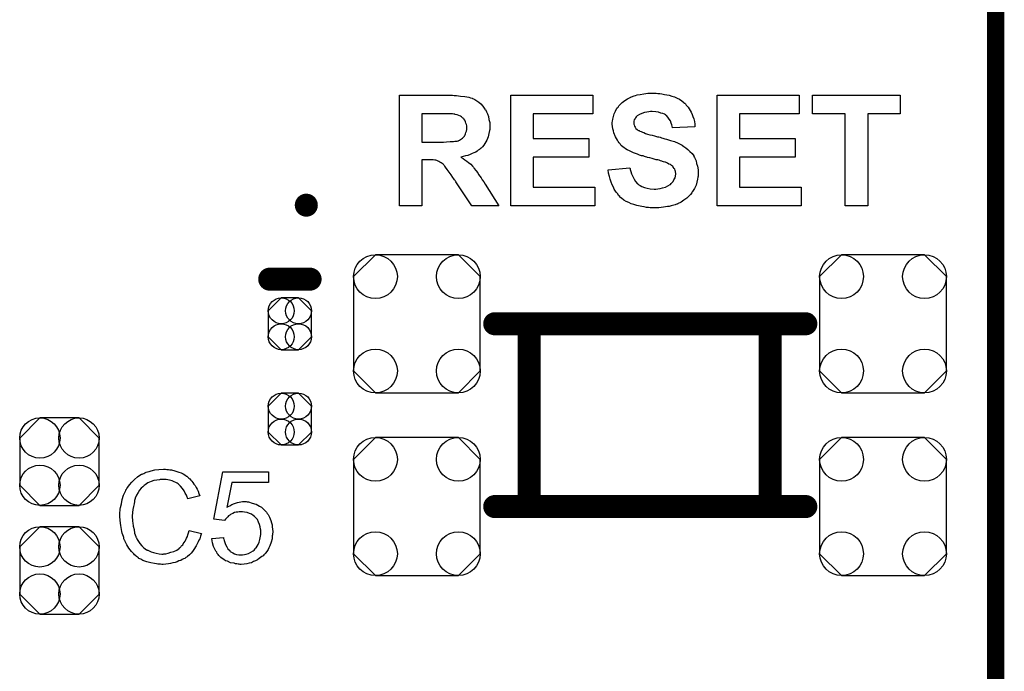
# Model space of a CAD drawing. Extents: x -0.07 to 0.95, y -0.15 to 2.1.
# Tile 13 of 25: x 0.61 to 0.95, y 0.76 to 0.99. Entities that reach past the tile are written whole.
import ezdxf

# ---------------------------------------------------------------- set-up
doc = ezdxf.new("R2010")
doc.units = 0
doc.layers.get('0').update_dxf_attribs({"linetype": 'CONTINUOUS'})
for name, color, linetype in [('gko', 6, 'CONTINUOUS'), ('gto', 2, 'CONTINUOUS'), ('gts', 1, 'CONTINUOUS')]:
    doc.layers.add(name, color=color, linetype=linetype)

# ---------------------------------------------------------------- blocks, each defined once
blk = doc.blocks.new('D16')
at = {"const_width": 0.004}
blk.add_lwpolyline([(-0.002, 0, 1), (0.002, 0, 1)], format="xyb", close=True, dxfattribs=at)
blk = doc.blocks.new('D171')
blk.add_lwpolyline([(-0.0068, -0.0152), (0.0068, -0.0152), (0.0138, -0.0082), (0.0138, 0.0082), (0.0068, 0.0152), (-0.0068, 0.0152), (-0.0138, 0.0082), (-0.0138, -0.0082)], close=True)
for centre in [(-0.0068, 0.0082), (0.0068, 0.0082), (-0.0068, -0.0082), (0.0068, -0.0082)]:
    blk.add_circle(centre, 0.007)
blk = doc.blocks.new('D234')
blk.add_lwpolyline([(-0.022, 0.0164), (-0.022, -0.0164), (-0.0144, -0.024), (0.0144, -0.024), (0.022, -0.0164), (0.022, 0.0164), (0.0144, 0.024), (-0.0144, 0.024)], close=True)
for centre in [(-0.0144, 0.0164), (0.0144, 0.0164), (-0.0144, -0.0164), (0.0144, -0.0164)]:
    blk.add_circle(centre, 0.0076)
blk = doc.blocks.new('D235')
blk.add_lwpolyline([(0.0075, -0.0045), (0.0075, 0.0045), (0.003, 0.009), (-0.003, 0.009), (-0.0075, 0.0045), (-0.0075, -0.0045), (-0.003, -0.009), (0.003, -0.009)], close=True)
for centre in [(-0.003, 0.0045), (0.003, 0.0045), (-0.003, -0.0045), (0.003, -0.0045)]:
    blk.add_circle(centre, 0.0045)
blk = doc.blocks.new('D58')
at = {"const_width": 0.004}
blk.add_lwpolyline([(-0.002, 0, 1), (0.002, 0, 1)], format="xyb", close=True, dxfattribs=at)

msp = doc.modelspace()

# ---------------------------------------------------------------- linework, layer by layer
at = {"layer": 'gko', "color": 6, "const_width": 0.006}
msp.add_lwpolyline([(0.95, -0.05), (0.95, 2.1)], dxfattribs=at)
at = {"layer": 'gto', "color": 2}
for points in [[(0.7608, 0.9594), (0.7614, 0.9594), (0.762, 0.9593), (0.7628, 0.9593), (0.7642, 0.9591), (0.7657, 0.959), (0.7671, 0.9587), (0.7677, 0.9585), (0.7683, 0.9584), (0.7683, 0.9584), (0.7684, 0.9583), (0.7687, 0.9581), (0.7692, 0.9579), (0.7699, 0.9575), (0.7706, 0.957), (0.7713, 0.9564), (0.772, 0.9556), (0.7727, 0.9546), (0.7727, 0.9546), (0.7727, 0.9545), (0.7729, 0.9544), (0.773, 0.9542), (0.7732, 0.9536), (0.7736, 0.9529), (0.7739, 0.952), (0.7741, 0.951), (0.7744, 0.9499), (0.7744, 0.9486), (0.7744, 0.9486), (0.7744, 0.9485), (0.7744, 0.9482), (0.7744, 0.9479), (0.7744, 0.9475), (0.7743, 0.9471), (0.7741, 0.9461), (0.7738, 0.945), (0.7734, 0.9438), (0.7727, 0.9426), (0.7723, 0.942), (0.7719, 0.9415), (0.7718, 0.9414), (0.7717, 0.9414), (0.7716, 0.9412), (0.7714, 0.941), (0.7711, 0.9408), (0.7708, 0.9405), (0.7704, 0.9403), (0.77, 0.94), (0.7695, 0.9396), (0.7689, 0.9394), (0.7683, 0.9391), (0.7676, 0.9388), (0.7668, 0.9385), (0.766, 0.9383), (0.7652, 0.9381), (0.7643, 0.9379), (0.7643, 0.9379), (0.7644, 0.9379), (0.7647, 0.9377), (0.7651, 0.9374), (0.7657, 0.937), (0.7664, 0.9365), (0.767, 0.936), (0.7678, 0.9354), (0.7684, 0.9347), (0.7684, 0.9347), (0.7687, 0.9344), (0.769, 0.9339), (0.7695, 0.9333), (0.7702, 0.9324), (0.7705, 0.9319), (0.7709, 0.9313), (0.7714, 0.9307), (0.7718, 0.93), (0.7723, 0.9293), (0.7728, 0.9285), (0.7775, 0.921), (0.7682, 0.921), (0.7626, 0.9293), (0.7626, 0.9294), (0.7625, 0.9295), (0.7624, 0.9298), (0.7621, 0.93), (0.7619, 0.9304), (0.7616, 0.9308), (0.761, 0.9317), (0.7603, 0.9327), (0.7596, 0.9336), (0.759, 0.9344), (0.7588, 0.9347), (0.7585, 0.935), (0.7585, 0.935), (0.7584, 0.9352), (0.7582, 0.9354), (0.7579, 0.9357), (0.7575, 0.9359), (0.7571, 0.9362), (0.7567, 0.9364), (0.7562, 0.9366), (0.7562, 0.9366), (0.756, 0.9367), (0.7557, 0.9368), (0.7553, 0.9368), (0.7547, 0.9369), (0.754, 0.937), (0.7533, 0.937), (0.7508, 0.937), (0.7508, 0.921), (0.743, 0.921), (0.743, 0.9594), (0.7603, 0.9594), (0.7608, 0.9594)], [(0.8102, 0.9529), (0.7895, 0.9529), (0.7895, 0.9444), (0.8088, 0.9444), (0.8088, 0.9379), (0.7895, 0.9379), (0.7895, 0.9275), (0.8109, 0.9275), (0.8109, 0.921), (0.7817, 0.921), (0.7817, 0.9594), (0.8102, 0.9594), (0.8102, 0.9529)], [(0.8321, 0.9601), (0.8327, 0.96), (0.8334, 0.96), (0.8341, 0.9599), (0.835, 0.9597), (0.8367, 0.9594), (0.8376, 0.9591), (0.8385, 0.9588), (0.8394, 0.9584), (0.8402, 0.958), (0.841, 0.9575), (0.8417, 0.9569), (0.8418, 0.9569), (0.8419, 0.9567), (0.8421, 0.9566), (0.8423, 0.9564), (0.8426, 0.956), (0.8429, 0.9556), (0.8432, 0.9552), (0.8436, 0.9547), (0.844, 0.9541), (0.8443, 0.9535), (0.8446, 0.9527), (0.8449, 0.952), (0.8452, 0.9512), (0.8454, 0.9503), (0.8456, 0.9494), (0.8456, 0.9484), (0.8378, 0.9481), (0.8378, 0.9482), (0.8378, 0.9482), (0.8377, 0.9486), (0.8376, 0.9491), (0.8374, 0.9497), (0.8371, 0.9505), (0.8367, 0.9511), (0.8362, 0.9518), (0.8357, 0.9524), (0.8356, 0.9524), (0.8354, 0.9526), (0.835, 0.9528), (0.8345, 0.953), (0.8338, 0.9532), (0.833, 0.9535), (0.832, 0.9536), (0.8308, 0.9537), (0.8302, 0.9537), (0.8296, 0.9536), (0.8289, 0.9535), (0.8281, 0.9534), (0.8272, 0.9531), (0.8264, 0.9527), (0.8256, 0.9522), (0.8255, 0.9522), (0.8254, 0.9521), (0.8252, 0.9519), (0.825, 0.9516), (0.8248, 0.9513), (0.8245, 0.9509), (0.8244, 0.9504), (0.8244, 0.9499), (0.8244, 0.9498), (0.8244, 0.9496), (0.8244, 0.9494), (0.8245, 0.9491), (0.8246, 0.9487), (0.8248, 0.9483), (0.8251, 0.9479), (0.8255, 0.9475), (0.8255, 0.9475), (0.8258, 0.9473), (0.826, 0.9472), (0.8263, 0.9471), (0.8265, 0.9469), (0.8269, 0.9468), (0.8274, 0.9466), (0.8279, 0.9464), (0.8285, 0.9461), (0.8291, 0.9459), (0.8299, 0.9457), (0.8307, 0.9455), (0.8316, 0.9453), (0.8326, 0.945), (0.8326, 0.945), (0.8329, 0.9449), (0.8331, 0.9449), (0.8335, 0.9448), (0.834, 0.9446), (0.8345, 0.9445), (0.8351, 0.9443), (0.8357, 0.9441), (0.8371, 0.9437), (0.8385, 0.9433), (0.8398, 0.9428), (0.8403, 0.9425), (0.8409, 0.9422), (0.841, 0.9422), (0.841, 0.9421), (0.8413, 0.9419), (0.8418, 0.9416), (0.8425, 0.9411), (0.8431, 0.9406), (0.8438, 0.9399), (0.8446, 0.9391), (0.8452, 0.9383), (0.8452, 0.9381), (0.8454, 0.9378), (0.8457, 0.9373), (0.846, 0.9366), (0.8462, 0.9357), (0.8465, 0.9347), (0.8467, 0.9335), (0.8467, 0.9322), (0.8467, 0.9321), (0.8467, 0.932), (0.8467, 0.9318), (0.8467, 0.9316), (0.8467, 0.9313), (0.8466, 0.9309), (0.8465, 0.9302), (0.8463, 0.9292), (0.846, 0.9281), (0.8455, 0.927), (0.8448, 0.9259), (0.8448, 0.9259), (0.8447, 0.9258), (0.8445, 0.9255), (0.8441, 0.9249), (0.8435, 0.9243), (0.8428, 0.9236), (0.8418, 0.9229), (0.8408, 0.9223), (0.8396, 0.9217), (0.8396, 0.9217), (0.8395, 0.9216), (0.8393, 0.9216), (0.839, 0.9214), (0.8387, 0.9213), (0.8383, 0.9212), (0.8378, 0.9211), (0.8374, 0.921), (0.8367, 0.9208), (0.8361, 0.9207), (0.8347, 0.9205), (0.8331, 0.9203), (0.8313, 0.9203), (0.8306, 0.9203), (0.8301, 0.9203), (0.8295, 0.9204), (0.8288, 0.9204), (0.828, 0.9206), (0.8272, 0.9207), (0.8254, 0.9211), (0.8244, 0.9214), (0.8235, 0.9217), (0.8226, 0.9221), (0.8217, 0.9225), (0.8209, 0.923), (0.8201, 0.9236), (0.82, 0.9237), (0.8199, 0.9238), (0.8197, 0.9239), (0.8195, 0.9242), (0.8191, 0.9246), (0.8188, 0.9251), (0.8184, 0.9256), (0.818, 0.9261), (0.8176, 0.9268), (0.8173, 0.9275), (0.8169, 0.9283), (0.8165, 0.9292), (0.8162, 0.9302), (0.8159, 0.9312), (0.8156, 0.9323), (0.8155, 0.9335), (0.823, 0.9342), (0.823, 0.9342), (0.8231, 0.934), (0.8231, 0.9338), (0.8231, 0.9336), (0.8234, 0.9329), (0.8236, 0.9321), (0.824, 0.9312), (0.8245, 0.9302), (0.825, 0.9294), (0.8257, 0.9286), (0.8259, 0.9285), (0.8261, 0.9283), (0.8266, 0.928), (0.8272, 0.9277), (0.8281, 0.9274), (0.829, 0.9271), (0.8301, 0.9269), (0.8314, 0.9268), (0.832, 0.9268), (0.8327, 0.9269), (0.8335, 0.927), (0.8344, 0.9272), (0.8354, 0.9275), (0.8362, 0.9279), (0.837, 0.9284), (0.8371, 0.9284), (0.8374, 0.9287), (0.8376, 0.929), (0.838, 0.9294), (0.8383, 0.93), (0.8387, 0.9307), (0.8389, 0.9313), (0.839, 0.9321), (0.839, 0.9322), (0.839, 0.9323), (0.8389, 0.9326), (0.8388, 0.9329), (0.8387, 0.9333), (0.8386, 0.9337), (0.8384, 0.934), (0.8381, 0.9344), (0.8381, 0.9345), (0.838, 0.9346), (0.8378, 0.9348), (0.8375, 0.935), (0.8371, 0.9353), (0.8366, 0.9355), (0.8361, 0.9358), (0.8354, 0.9361), (0.8353, 0.9361), (0.8351, 0.9362), (0.8347, 0.9363), (0.8344, 0.9364), (0.8341, 0.9365), (0.8337, 0.9366), (0.8332, 0.9368), (0.8327, 0.9369), (0.8322, 0.937), (0.8315, 0.9372), (0.8308, 0.9374), (0.83, 0.9376), (0.8291, 0.9378), (0.8291, 0.9378), (0.8289, 0.9379), (0.8285, 0.938), (0.8281, 0.9381), (0.8276, 0.9383), (0.827, 0.9384), (0.8264, 0.9386), (0.8257, 0.9389), (0.8243, 0.9394), (0.8229, 0.9401), (0.8221, 0.9404), (0.8215, 0.9408), (0.8209, 0.9412), (0.8204, 0.9416), (0.8204, 0.9416), (0.8203, 0.9418), (0.8201, 0.9419), (0.8199, 0.9421), (0.8196, 0.9425), (0.8193, 0.9429), (0.819, 0.9433), (0.8187, 0.9438), (0.818, 0.9449), (0.8175, 0.9463), (0.8173, 0.947), (0.8171, 0.9477), (0.817, 0.9485), (0.8169, 0.9494), (0.8169, 0.9494), (0.8169, 0.9495), (0.8169, 0.9496), (0.8169, 0.9499), (0.817, 0.9504), (0.8171, 0.9511), (0.8173, 0.952), (0.8176, 0.9529), (0.818, 0.9539), (0.8185, 0.9549), (0.8185, 0.9549), (0.8186, 0.955), (0.8189, 0.9553), (0.8192, 0.9557), (0.8198, 0.9563), (0.8204, 0.9569), (0.8213, 0.9576), (0.8222, 0.9582), (0.8233, 0.9587), (0.8234, 0.9587), (0.8235, 0.9588), (0.8236, 0.9589), (0.8239, 0.959), (0.8242, 0.9591), (0.8245, 0.9592), (0.825, 0.9593), (0.8255, 0.9595), (0.8266, 0.9597), (0.8279, 0.9599), (0.8293, 0.9601), (0.8309, 0.9601), (0.8316, 0.9601), (0.8321, 0.9601)], [(0.8818, 0.9529), (0.8611, 0.9529), (0.8611, 0.9444), (0.8804, 0.9444), (0.8804, 0.9379), (0.8611, 0.9379), (0.8611, 0.9275), (0.8825, 0.9275), (0.8825, 0.921), (0.8533, 0.921), (0.8533, 0.9594), (0.8818, 0.9594), (0.8818, 0.9529)], [(0.9169, 0.9529), (0.9056, 0.9529), (0.9056, 0.921), (0.8978, 0.921), (0.8978, 0.9529), (0.8864, 0.9529), (0.8864, 0.9594), (0.9169, 0.9594), (0.9169, 0.9529)], [(0.7596, 0.9529), (0.7508, 0.9529), (0.7508, 0.9431), (0.7583, 0.9431), (0.7594, 0.9432), (0.7606, 0.9433), (0.7618, 0.9433), (0.7623, 0.9434), (0.7627, 0.9434), (0.7631, 0.9435), (0.7634, 0.9436), (0.7635, 0.9436), (0.7636, 0.9437), (0.7639, 0.9438), (0.7642, 0.944), (0.7649, 0.9445), (0.7653, 0.9448), (0.7656, 0.9452), (0.7656, 0.9453), (0.7657, 0.9454), (0.7659, 0.9456), (0.766, 0.946), (0.7661, 0.9464), (0.7663, 0.9469), (0.7664, 0.9475), (0.7664, 0.9481), (0.7664, 0.9482), (0.7664, 0.9484), (0.7664, 0.9488), (0.7663, 0.9492), (0.7661, 0.9497), (0.766, 0.9502), (0.7657, 0.9507), (0.7654, 0.9512), (0.7653, 0.9512), (0.7652, 0.9514), (0.7649, 0.9516), (0.7646, 0.9519), (0.7642, 0.9521), (0.7637, 0.9524), (0.7631, 0.9526), (0.7624, 0.9527), (0.7624, 0.9527), (0.7622, 0.9528), (0.7619, 0.9528), (0.7614, 0.9529), (0.7601, 0.9529), (0.7596, 0.9529)], [(0.6618, 0.8295), (0.6623, 0.8294), (0.6628, 0.8294), (0.6633, 0.8293), (0.6639, 0.8292), (0.6651, 0.8289), (0.6665, 0.8285), (0.6672, 0.8282), (0.6679, 0.8279), (0.6685, 0.8275), (0.6691, 0.8271), (0.6692, 0.827), (0.6693, 0.827), (0.6695, 0.8268), (0.6697, 0.8266), (0.6699, 0.8264), (0.6703, 0.8261), (0.6706, 0.8257), (0.6709, 0.8253), (0.6713, 0.8249), (0.6717, 0.8243), (0.6721, 0.8238), (0.6725, 0.8231), (0.6728, 0.8225), (0.6732, 0.8218), (0.6734, 0.821), (0.6737, 0.8202), (0.6696, 0.8192), (0.6696, 0.8193), (0.6695, 0.8194), (0.6694, 0.8195), (0.6693, 0.8198), (0.6692, 0.8201), (0.6691, 0.8204), (0.6687, 0.8212), (0.6683, 0.822), (0.6677, 0.8228), (0.667, 0.8236), (0.6663, 0.8243), (0.6662, 0.8244), (0.6659, 0.8246), (0.6654, 0.8248), (0.6648, 0.8251), (0.6641, 0.8254), (0.6632, 0.8257), (0.6621, 0.8259), (0.661, 0.8259), (0.6606, 0.8259), (0.6604, 0.8259), (0.66, 0.8259), (0.6597, 0.8258), (0.6588, 0.8257), (0.6578, 0.8255), (0.6568, 0.8252), (0.6557, 0.8247), (0.6548, 0.8241), (0.6547, 0.8241), (0.6547, 0.824), (0.6544, 0.8238), (0.6539, 0.8234), (0.6534, 0.8229), (0.6528, 0.8222), (0.6523, 0.8214), (0.6518, 0.8204), (0.6513, 0.8194), (0.6513, 0.8193), (0.6513, 0.8192), (0.6512, 0.8191), (0.6512, 0.8189), (0.6511, 0.8186), (0.651, 0.8183), (0.6509, 0.8175), (0.6507, 0.8165), (0.6505, 0.8155), (0.6504, 0.8144), (0.6503, 0.8132), (0.6503, 0.8132), (0.6503, 0.813), (0.6503, 0.8128), (0.6503, 0.8125), (0.6504, 0.8122), (0.6504, 0.8118), (0.6504, 0.8113), (0.6505, 0.8108), (0.6506, 0.8097), (0.6509, 0.8085), (0.6511, 0.8073), (0.6515, 0.8061), (0.6515, 0.8061), (0.6515, 0.806), (0.6516, 0.8058), (0.6517, 0.8056), (0.652, 0.805), (0.6524, 0.8044), (0.6529, 0.8037), (0.6536, 0.8029), (0.6543, 0.8022), (0.6552, 0.8015), (0.6552, 0.8015), (0.6553, 0.8015), (0.6555, 0.8014), (0.6557, 0.8013), (0.6559, 0.8012), (0.6562, 0.8011), (0.6568, 0.8008), (0.6576, 0.8005), (0.6586, 0.8003), (0.6596, 0.8001), (0.6606, 0.8), (0.661, 0.8), (0.6612, 0.8001), (0.6616, 0.8001), (0.6619, 0.8001), (0.6627, 0.8003), (0.6637, 0.8006), (0.6647, 0.8009), (0.6657, 0.8014), (0.6662, 0.8017), (0.6667, 0.8021), (0.6667, 0.8021), (0.6667, 0.8022), (0.6669, 0.8023), (0.6671, 0.8025), (0.6673, 0.8027), (0.6675, 0.803), (0.6678, 0.8032), (0.668, 0.8036), (0.6683, 0.804), (0.6686, 0.8045), (0.6689, 0.8049), (0.6691, 0.8055), (0.6694, 0.8061), (0.6696, 0.8067), (0.6698, 0.8074), (0.67, 0.8082), (0.6743, 0.8071), (0.6743, 0.8071), (0.6742, 0.8069), (0.6741, 0.8066), (0.674, 0.8062), (0.6739, 0.8058), (0.6737, 0.8053), (0.6734, 0.8048), (0.6732, 0.8042), (0.6725, 0.8029), (0.6717, 0.8016), (0.6712, 0.8009), (0.6707, 0.8003), (0.6701, 0.7997), (0.6695, 0.7992), (0.6694, 0.7991), (0.6693, 0.799), (0.6691, 0.7989), (0.6689, 0.7988), (0.6685, 0.7985), (0.6681, 0.7983), (0.6676, 0.7981), (0.6671, 0.7978), (0.6665, 0.7976), (0.6659, 0.7973), (0.6652, 0.7971), (0.6644, 0.7969), (0.6636, 0.7967), (0.6628, 0.7966), (0.6619, 0.7965), (0.661, 0.7964), (0.6605, 0.7964), (0.6601, 0.7965), (0.6597, 0.7965), (0.6592, 0.7965), (0.6587, 0.7966), (0.658, 0.7967), (0.6567, 0.797), (0.6553, 0.7973), (0.6539, 0.7978), (0.6533, 0.7982), (0.6526, 0.7985), (0.6526, 0.7986), (0.6525, 0.7986), (0.6523, 0.7988), (0.6521, 0.7989), (0.6518, 0.7991), (0.6515, 0.7994), (0.6511, 0.7997), (0.6508, 0.8001), (0.6504, 0.8005), (0.65, 0.8009), (0.6491, 0.802), (0.6484, 0.8032), (0.6477, 0.8046), (0.6477, 0.8047), (0.6476, 0.8048), (0.6475, 0.805), (0.6474, 0.8053), (0.6473, 0.8057), (0.6472, 0.8061), (0.647, 0.8067), (0.6468, 0.8072), (0.6467, 0.8078), (0.6465, 0.8085), (0.6463, 0.8099), (0.6461, 0.8116), (0.646, 0.8132), (0.646, 0.8133), (0.646, 0.8134), (0.646, 0.8137), (0.646, 0.814), (0.646, 0.8145), (0.6461, 0.815), (0.6461, 0.8156), (0.6462, 0.8162), (0.6465, 0.8175), (0.6468, 0.819), (0.6472, 0.8205), (0.6479, 0.8219), (0.6479, 0.8219), (0.648, 0.8221), (0.6481, 0.8223), (0.6483, 0.8225), (0.6484, 0.8228), (0.6487, 0.8232), (0.6493, 0.824), (0.6501, 0.825), (0.651, 0.8259), (0.6521, 0.8268), (0.6533, 0.8276), (0.6533, 0.8276), (0.6535, 0.8277), (0.6537, 0.8278), (0.6539, 0.8279), (0.6543, 0.828), (0.6546, 0.8282), (0.6551, 0.8284), (0.6556, 0.8286), (0.6562, 0.8287), (0.6568, 0.8289), (0.6581, 0.8292), (0.6595, 0.8294), (0.6611, 0.8295), (0.6615, 0.8295), (0.6618, 0.8295)], [(0.6976, 0.8248), (0.6848, 0.8248), (0.6831, 0.8162), (0.6831, 0.8162), (0.6832, 0.8163), (0.6833, 0.8164), (0.6836, 0.8165), (0.6838, 0.8166), (0.6842, 0.8168), (0.6849, 0.8172), (0.6858, 0.8176), (0.6868, 0.8179), (0.688, 0.8181), (0.6885, 0.8182), (0.6895, 0.8182), (0.6898, 0.8182), (0.6902, 0.8181), (0.6906, 0.8181), (0.691, 0.818), (0.6916, 0.8178), (0.6927, 0.8175), (0.6933, 0.8173), (0.6939, 0.817), (0.6945, 0.8166), (0.6951, 0.8163), (0.6956, 0.8158), (0.6962, 0.8153), (0.6962, 0.8152), (0.6963, 0.8152), (0.6964, 0.815), (0.6966, 0.8148), (0.6969, 0.8145), (0.6971, 0.8141), (0.6974, 0.8137), (0.6977, 0.8133), (0.6979, 0.8128), (0.6982, 0.8122), (0.6984, 0.8116), (0.6986, 0.8109), (0.6988, 0.8102), (0.6989, 0.8094), (0.699, 0.8086), (0.6991, 0.8078), (0.6991, 0.8078), (0.6991, 0.8076), (0.6991, 0.8074), (0.699, 0.8071), (0.699, 0.8067), (0.6989, 0.8063), (0.6989, 0.8058), (0.6988, 0.8053), (0.6985, 0.8041), (0.698, 0.8028), (0.6977, 0.8022), (0.6974, 0.8016), (0.697, 0.8009), (0.6965, 0.8003), (0.6965, 0.8003), (0.6964, 0.8001), (0.6962, 0.8), (0.696, 0.7997), (0.6957, 0.7994), (0.6953, 0.7991), (0.6948, 0.7988), (0.6943, 0.7984), (0.6938, 0.798), (0.6931, 0.7977), (0.6924, 0.7974), (0.6917, 0.797), (0.6909, 0.7968), (0.69, 0.7966), (0.6891, 0.7965), (0.6881, 0.7964), (0.6877, 0.7964), (0.6874, 0.7965), (0.687, 0.7965), (0.6866, 0.7966), (0.6861, 0.7966), (0.6856, 0.7968), (0.6844, 0.797), (0.6833, 0.7975), (0.6827, 0.7977), (0.6821, 0.7981), (0.6815, 0.7984), (0.681, 0.7988), (0.6809, 0.7989), (0.6808, 0.7989), (0.6807, 0.7991), (0.6806, 0.7993), (0.6803, 0.7995), (0.6801, 0.7998), (0.6798, 0.8002), (0.6796, 0.8006), (0.6793, 0.801), (0.679, 0.8015), (0.6785, 0.8026), (0.6781, 0.8039), (0.678, 0.8046), (0.6779, 0.8054), (0.682, 0.8057), (0.682, 0.8056), (0.682, 0.8055), (0.682, 0.8054), (0.6821, 0.8052), (0.6822, 0.8047), (0.6824, 0.804), (0.6827, 0.8033), (0.6831, 0.8025), (0.6835, 0.8018), (0.6841, 0.8012), (0.6842, 0.8011), (0.6843, 0.8009), (0.6847, 0.8007), (0.6852, 0.8004), (0.6858, 0.8001), (0.6865, 0.7999), (0.6873, 0.7997), (0.6881, 0.7997), (0.6884, 0.7997), (0.6886, 0.7997), (0.6892, 0.7998), (0.6898, 0.8), (0.6906, 0.8002), (0.6914, 0.8006), (0.6922, 0.8011), (0.6926, 0.8014), (0.6929, 0.8018), (0.693, 0.8019), (0.693, 0.8019), (0.6931, 0.802), (0.6933, 0.8022), (0.6936, 0.8027), (0.694, 0.8033), (0.6943, 0.8041), (0.6946, 0.8051), (0.6948, 0.8062), (0.6949, 0.8068), (0.6949, 0.8075), (0.6949, 0.8075), (0.6949, 0.8076), (0.6949, 0.8078), (0.6949, 0.808), (0.6949, 0.8083), (0.6948, 0.8086), (0.6947, 0.8094), (0.6945, 0.8103), (0.6941, 0.8111), (0.6937, 0.812), (0.693, 0.8128), (0.693, 0.8128), (0.6929, 0.8128), (0.6927, 0.8131), (0.6923, 0.8134), (0.6917, 0.8138), (0.691, 0.8141), (0.6902, 0.8144), (0.6892, 0.8146), (0.6886, 0.8147), (0.6878, 0.8147), (0.6874, 0.8147), (0.6869, 0.8146), (0.6864, 0.8145), (0.6858, 0.8144), (0.6852, 0.8141), (0.6846, 0.8139), (0.6846, 0.8138), (0.6844, 0.8137), (0.6841, 0.8135), (0.6837, 0.8133), (0.6834, 0.8129), (0.683, 0.8125), (0.6826, 0.8121), (0.6823, 0.8116), (0.6786, 0.8121), (0.6817, 0.8286), (0.6976, 0.8286), (0.6976, 0.8248)]]:
    msp.add_lwpolyline(points, dxfattribs=at)
at = {"layer": 'gto', "color": 2, "const_width": 0.008}
for points in [[(0.698, 0.8955), (0.712, 0.8955)], [(0.7761, 0.88), (0.8841, 0.88)], [(0.7881, 0.8165), (0.7881, 0.88)], [(0.8717, 0.8165), (0.8717, 0.88)], [(0.7761, 0.8165), (0.8841, 0.8165)]]:
    msp.add_lwpolyline(points, dxfattribs=at)

# ---------------------------------------------------------------- block references
at = {"layer": 'gto'}
for p in [(0.698, 0.8955), (0.712, 0.8955), (0.7761, 0.88), (0.7881, 0.88), (0.8717, 0.88), (0.8841, 0.88), (0.7761, 0.8165), (0.7881, 0.8165), (0.8717, 0.8165), (0.8841, 0.8165)]:
    msp.add_blockref('D16', p, dxfattribs=at)
at = {"layer": 'gts'}
for name, p in [('D58', (0.7107, 0.9212)), ('D234', (0.7491, 0.88)), ('D234', (0.9109, 0.88)), ('D235', (0.705, 0.88)), ('D235', (0.705, 0.8469)), ('D171', (0.625, 0.8321)), ('D234', (0.7491, 0.8165)), ('D234', (0.9109, 0.8165)), ('D171', (0.625, 0.7943))]:
    msp.add_blockref(name, p, dxfattribs=at)

doc.saveas('drawing.dxf')
